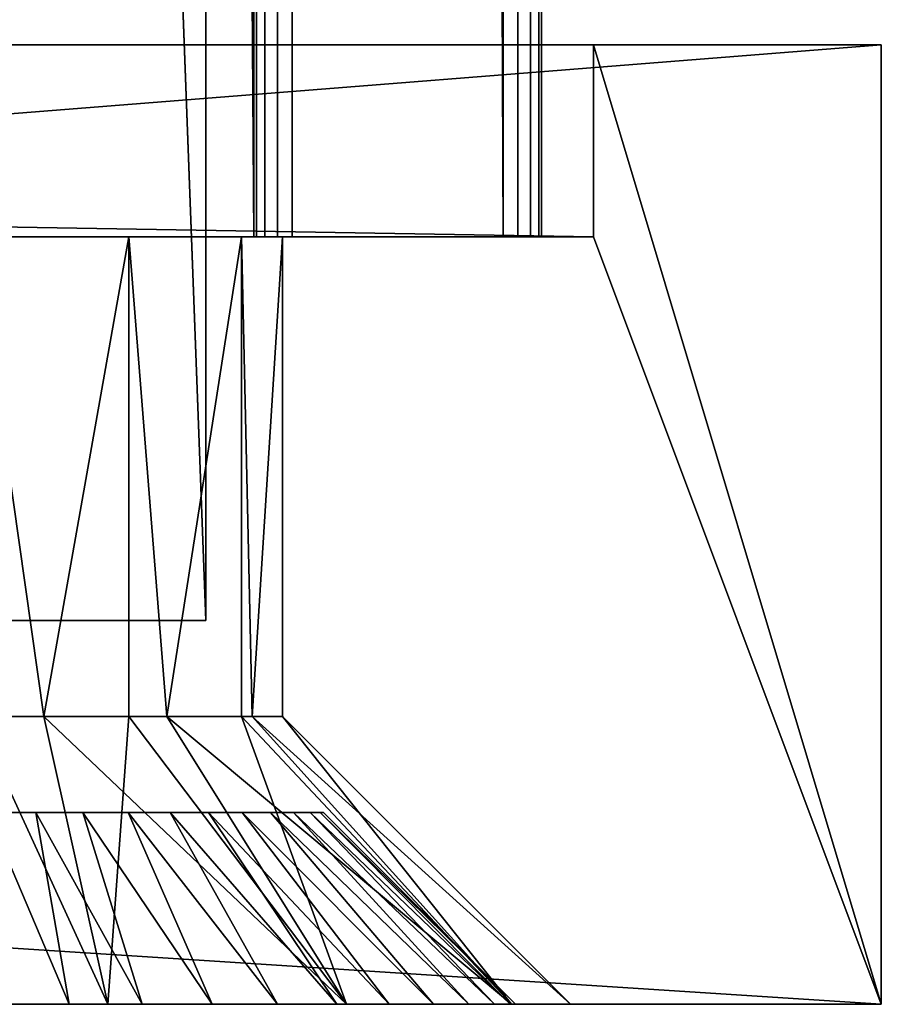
# Model space of a CAD drawing. Header units: millimetres. Extents: x -30 to 33, y 6 to 1514.
# Tile 12 of 43: x 28.44 to 32.93, y 5.78 to 10.91. Entities that reach past the tile are written whole.
import ezdxf

# ---------------------------------------------------------------- set-up
doc = ezdxf.new("R2010")
doc.units = ezdxf.units.MM
doc.header["$LTSCALE"] = 25.4
doc.layers.get('0').update_dxf_attribs({"true_color": 0xff5454})

# ---------------------------------------------------------------- blocks, each defined once
blk = doc.blocks.new('CL-OFFICE-PRO-LED-150-8294-8292-8295-8293.STL')
at = {"color": 7, "true_color": 0xfefefe}
mesh = blk.add_polyface(dxfattribs=at)
corners = [(29.4086, 7.7818, 4.2047), (-26.7859, 1511.7817, 4.2047), (-26.7859, 7.7818, 4.2047), (29.4086, 1511.7817, 4.2047)]
mesh.append_faces([[corners[k] for k in face] for face in [(0, 1, 2), (1, 0, 3)]], dxfattribs={"vtx0": -1, "color": 7})
mesh = blk.add_polyface(dxfattribs=at)
corners = [(29.4086, 1511.7817, 2.485), (-26.7859, 7.7818, 2.485), (-26.7859, 1511.7817, 2.485), (29.4086, 7.7818, 2.485)]
mesh.append_faces([[corners[k] for k in face] for face in [(0, 1, 2), (1, 0, 3)]], dxfattribs={"vtx0": -1, "color": 7})
mesh = blk.add_polyface(dxfattribs=at)
corners = [(29.4086, 1511.7817, 2.485), (29.4086, 7.7818, 4.2047), (29.4086, 7.7818, 2.485), (29.4086, 1511.7817, 4.2047)]
mesh.append_faces([[corners[k] for k in face] for face in [(0, 1, 2), (1, 0, 3)]], dxfattribs={"vtx0": -1, "color": 7})
at = {"color": 250, "true_color": 0x262626}
mesh = blk.add_polyface(dxfattribs=at)
corners = [(29.658, 1509.7819, 66.685), (18.158, 9.7818, 66.685), (18.158, 1509.7819, 66.685), (29.658, 9.7818, 66.685)]
mesh.append_faces([[corners[k] for k in face] for face in [(0, 1, 2), (1, 0, 3)]], dxfattribs={"vtx0": -1, "color": 250})
mesh = blk.add_polyface(dxfattribs=at)
corners = [(29.658, 9.7818, 68.185), (19.658, 1509.7819, 68.185), (19.658, 9.7818, 68.185), (29.658, 1509.7819, 68.185)]
mesh.append_faces([[corners[k] for k in face] for face in [(0, 1, 2), (1, 0, 3)]], dxfattribs={"vtx0": -1, "color": 250})
mesh = blk.add_polyface(dxfattribs=at)
corners = [(29.658, 1509.7819, 71.185), (24.6581, 9.7818, 71.185), (24.6581, 1509.7819, 71.185), (29.658, 9.7818, 71.185)]
mesh.append_faces([[corners[k] for k in face] for face in [(0, 1, 2), (1, 0, 3)]], dxfattribs={"vtx0": -1, "color": 250})
mesh = blk.add_polyface(dxfattribs=at)
corners = [(30.958, 9.7818, 72.485), (24.6581, 1509.7819, 72.485), (24.6581, 9.7818, 72.485), (30.958, 1509.7819, 72.485)]
mesh.append_faces([[corners[k] for k in face] for face in [(0, 1, 2), (1, 0, 3)]], dxfattribs={"vtx0": -1, "color": 250})
mesh = blk.add_polyface(dxfattribs=at)
corners = [(29.658, 1509.7819, 71.185), (29.658, 9.7818, 68.185), (29.658, 9.7818, 71.185), (29.658, 1509.7819, 68.185)]
mesh.append_faces([[corners[k] for k in face] for face in [(0, 1, 2), (1, 0, 3)]], dxfattribs={"vtx0": -1, "color": 250})
mesh = blk.add_polyface(dxfattribs=at)
corners = [(29.658, 1509.7819, 2.685), (29.6733, 9.7818, 2.6084), (29.658, 9.7818, 2.685), (29.6733, 1509.7819, 2.6084)]
mesh.append_faces([[corners[k] for k in face] for face in [(0, 1, 2), (1, 0, 3)]], dxfattribs={"vtx0": -1, "color": 250})
mesh = blk.add_polyface(dxfattribs=at)
corners = [(29.658, 1509.7819, 66.685), (29.658, 9.7818, 2.685), (29.658, 9.7818, 66.685), (29.658, 1509.7819, 2.685)]
mesh.append_faces([[corners[k] for k in face] for face in [(0, 1, 2), (1, 0, 3)]], dxfattribs={"vtx0": -1, "color": 250})
mesh = blk.add_polyface(dxfattribs=at)
corners = [(29.6733, 1509.7819, 2.6084), (29.7166, 9.7818, 2.5435), (29.6733, 9.7818, 2.6084), (29.7166, 1509.7819, 2.5435)]
mesh.append_faces([[corners[k] for k in face] for face in [(0, 1, 2), (1, 0, 3)]], dxfattribs={"vtx0": -1, "color": 250})
mesh = blk.add_polyface(dxfattribs=at)
corners = [(29.7815, 1509.7819, 2.5002), (29.7166, 9.7818, 2.5435), (29.7166, 1509.7819, 2.5435), (29.7815, 9.7818, 2.5002)]
mesh.append_faces([[corners[k] for k in face] for face in [(0, 1, 2), (1, 0, 3)]], dxfattribs={"vtx0": -1, "color": 250})
mesh = blk.add_polyface(dxfattribs=at)
corners = [(29.858, 1509.7819, 2.485), (29.7815, 9.7818, 2.5002), (29.7815, 1509.7819, 2.5002), (29.858, 9.7818, 2.485)]
mesh.append_faces([[corners[k] for k in face] for face in [(0, 1, 2), (1, 0, 3)]], dxfattribs={"vtx0": -1, "color": 250})
mesh = blk.add_polyface(dxfattribs=at)
corners = [(30.958, 1509.7819, 2.485), (29.858, 9.7818, 2.485), (29.858, 1509.7819, 2.485), (30.958, 9.7818, 2.485)]
mesh.append_faces([[corners[k] for k in face] for face in [(0, 1, 2), (1, 0, 3)]], dxfattribs={"vtx0": -1, "color": 250})
mesh = blk.add_polyface(dxfattribs=at)
corners = [(31.0346, 9.7818, 72.4697), (30.958, 1509.7819, 72.485), (30.958, 9.7818, 72.485), (31.0346, 1509.7819, 72.4697)]
mesh.append_faces([[corners[k] for k in face] for face in [(0, 1, 2), (1, 0, 3)]], dxfattribs={"vtx0": -1, "color": 250})
mesh = blk.add_polyface(dxfattribs=at)
corners = [(31.0346, 1509.7819, 2.5002), (30.958, 9.7818, 2.485), (30.958, 1509.7819, 2.485), (31.0346, 9.7818, 2.5002)]
mesh.append_faces([[corners[k] for k in face] for face in [(0, 1, 2), (1, 0, 3)]], dxfattribs={"vtx0": -1, "color": 250})
mesh = blk.add_polyface(dxfattribs=at)
corners = [(31.0995, 9.7818, 72.4264), (31.0346, 1509.7819, 72.4697), (31.0346, 9.7818, 72.4697), (31.0995, 1509.7819, 72.4264)]
mesh.append_faces([[corners[k] for k in face] for face in [(0, 1, 2), (1, 0, 3)]], dxfattribs={"vtx0": -1, "color": 250})
mesh = blk.add_polyface(dxfattribs=at)
corners = [(31.0995, 1509.7819, 2.5435), (31.0346, 9.7818, 2.5002), (31.0346, 1509.7819, 2.5002), (31.0995, 9.7818, 2.5435)]
mesh.append_faces([[corners[k] for k in face] for face in [(0, 1, 2), (1, 0, 3)]], dxfattribs={"vtx0": -1, "color": 250})
mesh = blk.add_polyface(dxfattribs=at)
corners = [(31.1428, 1509.7819, 72.3615), (31.0995, 9.7818, 72.4264), (31.1428, 9.7818, 72.3615), (31.0995, 1509.7819, 72.4264)]
mesh.append_faces([[corners[k] for k in face] for face in [(0, 1, 2), (1, 0, 3)]], dxfattribs={"vtx0": -1, "color": 250})
mesh = blk.add_polyface(dxfattribs=at)
corners = [(31.0995, 1509.7819, 2.5435), (31.1428, 9.7818, 2.6084), (31.0995, 9.7818, 2.5435), (31.1428, 1509.7819, 2.6084)]
mesh.append_faces([[corners[k] for k in face] for face in [(0, 1, 2), (1, 0, 3)]], dxfattribs={"vtx0": -1, "color": 250})
mesh = blk.add_polyface(dxfattribs=at)
corners = [(31.1581, 1509.7819, 72.285), (31.1428, 9.7818, 72.3615), (31.1581, 9.7818, 72.285), (31.1428, 1509.7819, 72.3615)]
mesh.append_faces([[corners[k] for k in face] for face in [(0, 1, 2), (1, 0, 3)]], dxfattribs={"vtx0": -1, "color": 250})
mesh = blk.add_polyface(dxfattribs=at)
corners = [(31.1428, 1509.7819, 2.6084), (31.1581, 9.7818, 2.685), (31.1428, 9.7818, 2.6084), (31.1581, 1509.7819, 2.685)]
mesh.append_faces([[corners[k] for k in face] for face in [(0, 1, 2), (1, 0, 3)]], dxfattribs={"vtx0": -1, "color": 250})
mesh = blk.add_polyface(dxfattribs=at)
corners = [(31.1581, 1509.7819, 2.685), (31.1581, 9.7818, 72.285), (31.1581, 9.7818, 2.685), (31.1581, 1509.7819, 72.285)]
mesh.append_faces([[corners[k] for k in face] for face in [(0, 1, 2), (1, 0, 3)]], dxfattribs={"vtx0": -1, "color": 250})
mesh = blk.add_polyface(dxfattribs=at)
corners = [(-30.372, 5.7818, 72.785), (-28.872, 9.7818, 72.785), (-30.372, 10.7818, 72.785), (32.928, 5.7818, 72.785), (31.428, 9.7818, 72.785), (31.428, 10.7818, 72.785), (32.928, 10.7818, 72.785), (-28.872, 10.7818, 72.785)]
mesh.append_faces([[corners[k] for k in face] for face in [(5, 3, 6)]], dxfattribs={"vtx0": -1, "color": 250})
mesh.append_faces([[corners[k] for k in face] for face in [(0, 1, 2), (1, 3, 4), (4, 3, 5)]], dxfattribs={"vtx0": -1, "vtx1": -1, "color": 250})
mesh.append_faces([[corners[k] for k in face] for face in [(1, 0, 3)]], dxfattribs={"vtx0": -1, "vtx2": -1, "color": 250})
mesh.append_faces([[corners[k] for k in face] for face in [(7, 2, 1)]], dxfattribs={"vtx1": -1, "color": 250})
mesh = blk.add_polyface(dxfattribs=at)
corners = [(32.928, 10.7818, 0.985), (-30.372, 5.7818, 0.985), (-30.372, 10.7818, 0.985), (32.928, 5.7818, 0.985)]
mesh.append_faces([[corners[k] for k in face] for face in [(0, 1, 2), (1, 0, 3)]], dxfattribs={"vtx0": -1, "color": 250})
mesh = blk.add_polyface(dxfattribs=at)
corners = [(-30.372, 10.7818, 0.985), (-28.872, 10.7818, 2.485), (32.928, 10.7818, 0.985), (-30.372, 10.7818, 72.785), (-28.872, 10.7818, 72.785), (31.428, 10.7818, 2.485), (32.928, 10.7818, 72.785), (31.428, 10.7818, 72.785)]
mesh.append_faces([[corners[k] for k in face] for face in [(1, 3, 4), (6, 5, 7)]], dxfattribs={"vtx0": -1, "color": 250})
mesh.append_faces([[corners[k] for k in face] for face in [(0, 1, 2), (2, 5, 6), (5, 2, 1)]], dxfattribs={"vtx0": -1, "vtx1": -1, "color": 250})
mesh.append_faces([[corners[k] for k in face] for face in [(1, 0, 3)]], dxfattribs={"vtx0": -1, "vtx2": -1, "color": 250})
mesh = blk.add_polyface(dxfattribs=at)
corners = [(31.428, 9.7818, 2.485), (-28.872, 10.7818, 2.485), (-28.872, 9.7818, 2.485), (31.428, 10.7818, 2.485)]
mesh.append_faces([[corners[k] for k in face] for face in [(0, 1, 2), (1, 0, 3)]], dxfattribs={"vtx0": -1, "color": 250})
mesh = blk.add_polyface(dxfattribs=at)
corners = [(31.428, 10.7818, 72.785), (31.428, 9.7818, 2.485), (31.428, 9.7818, 72.785), (31.428, 10.7818, 2.485)]
mesh.append_faces([[corners[k] for k in face] for face in [(0, 1, 2), (1, 0, 3)]], dxfattribs={"vtx0": -1, "color": 250})
mesh = blk.add_polyface(dxfattribs=at)
corners = [(32.928, 10.7818, 0.985), (32.928, 5.7818, 72.785), (32.928, 5.7818, 0.985), (32.928, 10.7818, 72.785)]
mesh.append_faces([[corners[k] for k in face] for face in [(0, 1, 2), (1, 0, 3)]], dxfattribs={"vtx0": -1, "color": 250})
mesh = blk.add_polyface(dxfattribs=at)
corners = [(-28.872, 9.7818, 2.485), (-26.452, 9.7818, 42.2493), (31.428, 9.7818, 2.485), (-27.0376, 9.7818, 42.835), (-27.2519, 9.7818, 43.635), (-28.872, 9.7818, 72.785), (-25.652, 9.7818, 42.035), (-27.0376, 9.7818, 44.435), (-26.452, 9.7818, 45.0206), (-25.652, 9.7818, 45.235), (28.208, 9.7818, 45.235), (29.8081, 9.7818, 43.635), (31.428, 9.7818, 72.785), (29.5937, 9.7818, 42.835), (29.008, 9.7818, 42.2493), (28.208, 9.7818, 42.035), (29.5937, 9.7818, 44.435), (29.008, 9.7818, 45.0206), (-24.8519, 9.7818, 42.2493), (27.4081, 9.7818, 42.2493), (-24.2663, 9.7818, 42.835), (26.8224, 9.7818, 42.835), (-24.052, 9.7818, 43.635), (26.608, 9.7818, 43.635), (-24.2663, 9.7818, 44.435), (26.8224, 9.7818, 44.435), (-24.8519, 9.7818, 45.0206), (27.4081, 9.7818, 45.0206)]
mesh.append_faces([[corners[k] for k in face] for face in [(0, 1, 2), (1, 0, 3), (3, 0, 4), (4, 5, 7), (7, 5, 8), (8, 5, 9), (2, 11, 12), (11, 2, 13), (13, 2, 14), (14, 2, 15), (12, 10, 5), (18, 15, 6), (15, 18, 19), (19, 20, 21), (21, 22, 23), (23, 24, 25), (25, 26, 27), (27, 9, 10)]], dxfattribs={"vtx0": -1, "vtx1": -1, "color": 250})
mesh.append_faces([[corners[k] for k in face] for face in [(9, 5, 10), (15, 2, 6)]], dxfattribs={"vtx0": -1, "vtx1": -1, "vtx2": -1, "color": 250})
mesh.append_faces([[corners[k] for k in face] for face in [(4, 0, 5), (2, 1, 6), (12, 11, 16), (12, 16, 17), (12, 17, 10), (19, 18, 20), (21, 20, 22), (23, 22, 24), (25, 24, 26), (27, 26, 9)]], dxfattribs={"vtx0": -1, "vtx2": -1, "color": 250})
mesh = blk.add_polyface(dxfattribs=at)
corners = [(31.0995, 9.7818, 2.5435), (29.858, 9.7818, 2.485), (30.958, 9.7818, 2.485), (29.6733, 9.7818, 2.6084), (31.1581, 9.7818, 2.685), (29.658, 9.7818, 2.685), (31.1581, 9.7818, 72.285), (29.658, 9.7818, 66.685), (29.658, 9.7818, 68.185), (18.158, 9.7818, 66.685), (29.658, 9.7818, 71.185), (24.6581, 9.7818, 71.185), (24.6581, 9.7818, 72.485), (31.1428, 9.7818, 72.3615), (31.0346, 9.7818, 72.4697), (30.958, 9.7818, 72.485), (19.658, 9.7818, 68.185), (18.158, 9.7818, 70.9846), (19.658, 9.7818, 72.485), (-15.602, 9.7818, 70.9846), (-15.602, 9.7818, 66.6701), (-17.1019, 9.7818, 68.185), (-27.1019, 9.7818, 66.6701), (-17.1019, 9.7818, 72.485), (-22.1019, 9.7818, 72.485), (-27.302, 9.7818, 71.185), (-22.1019, 9.7818, 71.185), (-28.602, 9.7818, 72.285), (-28.5752, 9.7818, 72.385), (-28.502, 9.7818, 72.4582), (-28.402, 9.7818, 72.485), (-27.2254, 9.7818, 2.5002), (-28.402, 9.7818, 2.485), (-27.302, 9.7818, 2.485), (-28.502, 9.7818, 2.5118), (-27.1019, 9.7818, 2.685), (-28.602, 9.7818, 2.685), (-27.302, 9.7818, 68.185)]
mesh.append_faces([[corners[k] for k in face] for face in [(0, 1, 2), (12, 14, 15), (24, 25, 26), (29, 24, 30), (31, 32, 33)]], dxfattribs={"vtx0": -1, "color": 250})
mesh.append_faces([[corners[k] for k in face] for face in [(1, 0, 3), (3, 4, 5), (5, 6, 7), (7, 8, 9), (8, 6, 10), (10, 6, 11), (11, 6, 12), (9, 16, 17), (16, 9, 8), (17, 18, 19), (20, 21, 22), (21, 19, 23), (23, 19, 18), (27, 24, 28), (28, 24, 29), (32, 31, 34), (34, 35, 36), (36, 22, 27), (37, 22, 21)]], dxfattribs={"vtx0": -1, "vtx1": -1, "color": 250})
mesh.append_faces([[corners[k] for k in face] for face in [(7, 6, 8), (25, 24, 27), (27, 22, 37)]], dxfattribs={"vtx0": -1, "vtx1": -1, "vtx2": -1, "color": 250})
mesh.append_faces([[corners[k] for k in face] for face in [(3, 0, 4), (5, 4, 6), (12, 6, 13), (12, 13, 14), (17, 16, 18), (21, 20, 19), (34, 31, 35), (36, 35, 22), (27, 37, 25)]], dxfattribs={"vtx0": -1, "vtx2": -1, "color": 250})
mesh = blk.add_polyface(dxfattribs=at)
corners = [(29.008, 9.7818, 45.0206), (28.5641, 7.2818, 45.1948), (28.208, 9.7818, 45.235)]
mesh.append_faces([[corners[k] for k in face] for face in [(0, 1, 2)]], dxfattribs={"color": 250})
mesh = blk.add_polyface(dxfattribs=at)
corners = [(28.5641, 7.2818, 45.1948), (28.208, 7.2818, 45.235), (28.208, 9.7818, 45.235)]
mesh.append_faces([[corners[k] for k in face] for face in [(0, 1, 2)]], dxfattribs={"color": 250})
mesh = blk.add_polyface(dxfattribs=at)
corners = [(29.008, 9.7818, 42.2493), (28.208, 9.7818, 42.035), (28.5641, 7.2818, 42.0751)]
mesh.append_faces([[corners[k] for k in face] for face in [(0, 1, 2)]], dxfattribs={"color": 250})
mesh = blk.add_polyface(dxfattribs=at)
corners = [(28.5641, 7.2818, 42.0751), (28.208, 9.7818, 42.035), (28.208, 7.2818, 42.035)]
mesh.append_faces([[corners[k] for k in face] for face in [(0, 1, 2)]], dxfattribs={"color": 250})
mesh = blk.add_polyface(dxfattribs=at)
corners = [(29.008, 7.2818, 45.0206), (28.5641, 7.2818, 45.1948), (29.008, 9.7818, 45.0206)]
mesh.append_faces([[corners[k] for k in face] for face in [(0, 1, 2)]], dxfattribs={"color": 250})
mesh = blk.add_polyface(dxfattribs=at)
corners = [(29.008, 9.7818, 42.2493), (28.5641, 7.2818, 42.0751), (29.008, 7.2818, 42.2493)]
mesh.append_faces([[corners[k] for k in face] for face in [(0, 1, 2)]], dxfattribs={"color": 250})
mesh = blk.add_polyface(dxfattribs=at)
corners = [(29.5937, 9.7818, 44.435), (29.2056, 7.2818, 44.8859), (29.008, 9.7818, 45.0206)]
mesh.append_faces([[corners[k] for k in face] for face in [(0, 1, 2)]], dxfattribs={"color": 250})
mesh = blk.add_polyface(dxfattribs=at)
corners = [(29.2056, 7.2818, 44.8859), (29.008, 7.2818, 45.0206), (29.008, 9.7818, 45.0206)]
mesh.append_faces([[corners[k] for k in face] for face in [(0, 1, 2)]], dxfattribs={"color": 250})
mesh = blk.add_polyface(dxfattribs=at)
corners = [(29.5937, 9.7818, 42.835), (29.008, 9.7818, 42.2493), (29.2056, 7.2818, 42.384)]
mesh.append_faces([[corners[k] for k in face] for face in [(0, 1, 2)]], dxfattribs={"color": 250})
mesh = blk.add_polyface(dxfattribs=at)
corners = [(29.2056, 7.2818, 42.384), (29.008, 9.7818, 42.2493), (29.008, 7.2818, 42.2493)]
mesh.append_faces([[corners[k] for k in face] for face in [(0, 1, 2)]], dxfattribs={"color": 250})
mesh = blk.add_polyface(dxfattribs=at)
corners = [(29.5937, 9.7818, 44.435), (29.5937, 7.2818, 44.435), (29.2056, 7.2818, 44.8859)]
mesh.append_faces([[corners[k] for k in face] for face in [(0, 1, 2)]], dxfattribs={"color": 250})
mesh = blk.add_polyface(dxfattribs=at)
corners = [(29.5937, 9.7818, 42.835), (29.2056, 7.2818, 42.384), (29.5937, 7.2818, 42.835)]
mesh.append_faces([[corners[k] for k in face] for face in [(0, 1, 2)]], dxfattribs={"color": 250})
mesh = blk.add_polyface(dxfattribs=at)
corners = [(29.8081, 9.7818, 43.635), (29.6496, 7.2818, 44.3292), (29.5937, 9.7818, 44.435)]
mesh.append_faces([[corners[k] for k in face] for face in [(0, 1, 2)]], dxfattribs={"color": 250})
mesh = blk.add_polyface(dxfattribs=at)
corners = [(29.5937, 9.7818, 44.435), (29.6496, 7.2818, 44.3292), (29.5937, 7.2818, 44.435)]
mesh.append_faces([[corners[k] for k in face] for face in [(0, 1, 2)]], dxfattribs={"color": 250})
mesh = blk.add_polyface(dxfattribs=at)
corners = [(29.5937, 9.7818, 42.835), (29.6496, 7.2818, 42.9407), (29.8081, 9.7818, 43.635)]
mesh.append_faces([[corners[k] for k in face] for face in [(0, 1, 2)]], dxfattribs={"color": 250})
mesh = blk.add_polyface(dxfattribs=at)
corners = [(29.5937, 9.7818, 42.835), (29.5937, 7.2818, 42.835), (29.6496, 7.2818, 42.9407)]
mesh.append_faces([[corners[k] for k in face] for face in [(0, 1, 2)]], dxfattribs={"color": 250})
mesh = blk.add_polyface(dxfattribs=at)
corners = [(29.8081, 9.7818, 43.635), (29.6496, 7.2818, 42.9407), (29.8081, 7.2818, 43.635)]
mesh.append_faces([[corners[k] for k in face] for face in [(0, 1, 2)]], dxfattribs={"color": 250})
mesh = blk.add_polyface(dxfattribs=at)
corners = [(29.8081, 9.7818, 43.635), (29.8081, 7.2818, 43.635), (29.6496, 7.2818, 44.3292)]
mesh.append_faces([[corners[k] for k in face] for face in [(0, 1, 2)]], dxfattribs={"color": 250})
at = {"color": 7, "true_color": 0xfefefe}
mesh = blk.add_polyface(dxfattribs=at)
corners = [(29.4086, 7.7818, 4.2047), (-26.7859, 7.7818, 2.485), (29.4086, 7.7818, 2.485), (-26.7859, 7.7818, 4.2047)]
mesh.append_faces([[corners[k] for k in face] for face in [(0, 1, 2), (1, 0, 3)]], dxfattribs={"vtx0": -1, "color": 7})
at = {"color": 250, "true_color": 0x262626}
mesh = blk.add_polyface(dxfattribs=at)
corners = [(28.8979, 5.7818, 40.6127), (28.208, 7.2818, 42.035), (27.5182, 5.7818, 40.6127)]
mesh.append_faces([[corners[k] for k in face] for face in [(0, 1, 2)]], dxfattribs={"color": 250})
mesh = blk.add_polyface(dxfattribs=at)
corners = [(28.8979, 5.7818, 46.6572), (27.5182, 5.7818, 46.6572), (28.208, 7.2818, 45.235)]
mesh.append_faces([[corners[k] for k in face] for face in [(0, 1, 2)]], dxfattribs={"color": 250})
mesh = blk.add_polyface(dxfattribs=at)
corners = [(28.5641, 7.2818, 42.0751), (28.208, 7.2818, 42.035), (28.8979, 5.7818, 40.6127)]
mesh.append_faces([[corners[k] for k in face] for face in [(0, 1, 2)]], dxfattribs={"color": 250})
mesh = blk.add_polyface(dxfattribs=at)
corners = [(28.8979, 5.7818, 46.6572), (28.208, 7.2818, 45.235), (28.5641, 7.2818, 45.1948)]
mesh.append_faces([[corners[k] for k in face] for face in [(0, 1, 2)]], dxfattribs={"color": 250})
mesh = blk.add_polyface(dxfattribs=at)
corners = [(29.008, 7.2818, 42.2493), (28.5641, 7.2818, 42.0751), (28.8979, 5.7818, 40.6127)]
mesh.append_faces([[corners[k] for k in face] for face in [(0, 1, 2)]], dxfattribs={"color": 250})
mesh = blk.add_polyface(dxfattribs=at)
corners = [(28.8979, 5.7818, 46.6572), (28.5641, 7.2818, 45.1948), (30.1409, 5.7818, 46.0586)]
mesh.append_faces([[corners[k] for k in face] for face in [(0, 1, 2)]], dxfattribs={"color": 250})
mesh = blk.add_polyface(dxfattribs=at)
corners = [(30.1409, 5.7818, 46.0586), (28.5641, 7.2818, 45.1948), (29.008, 7.2818, 45.0206)]
mesh.append_faces([[corners[k] for k in face] for face in [(0, 1, 2)]], dxfattribs={"color": 250})
mesh = blk.add_polyface(dxfattribs=at)
corners = [(29.008, 7.2818, 42.2493), (28.8979, 5.7818, 40.6127), (30.1409, 5.7818, 41.2113)]
mesh.append_faces([[corners[k] for k in face] for face in [(0, 1, 2)]], dxfattribs={"color": 250})
mesh = blk.add_polyface(dxfattribs=at)
corners = [(29.2056, 7.2818, 42.384), (29.008, 7.2818, 42.2493), (30.1409, 5.7818, 41.2113)]
mesh.append_faces([[corners[k] for k in face] for face in [(0, 1, 2)]], dxfattribs={"color": 250})
mesh = blk.add_polyface(dxfattribs=at)
corners = [(30.1409, 5.7818, 46.0586), (29.008, 7.2818, 45.0206), (29.2056, 7.2818, 44.8859)]
mesh.append_faces([[corners[k] for k in face] for face in [(0, 1, 2)]], dxfattribs={"color": 250})
mesh = blk.add_polyface(dxfattribs=at)
corners = [(29.5937, 7.2818, 42.835), (29.2056, 7.2818, 42.384), (30.1409, 5.7818, 41.2113)]
mesh.append_faces([[corners[k] for k in face] for face in [(0, 1, 2)]], dxfattribs={"color": 250})
mesh = blk.add_polyface(dxfattribs=at)
corners = [(30.1409, 5.7818, 46.0586), (29.2056, 7.2818, 44.8859), (31.0011, 5.7818, 44.98)]
mesh.append_faces([[corners[k] for k in face] for face in [(0, 1, 2)]], dxfattribs={"color": 250})
mesh = blk.add_polyface(dxfattribs=at)
corners = [(31.0011, 5.7818, 44.98), (29.2056, 7.2818, 44.8859), (29.5937, 7.2818, 44.435)]
mesh.append_faces([[corners[k] for k in face] for face in [(0, 1, 2)]], dxfattribs={"color": 250})
mesh = blk.add_polyface(dxfattribs=at)
corners = [(29.5937, 7.2818, 42.835), (30.1409, 5.7818, 41.2113), (31.0011, 5.7818, 42.2899)]
mesh.append_faces([[corners[k] for k in face] for face in [(0, 1, 2)]], dxfattribs={"color": 250})
mesh = blk.add_polyface(dxfattribs=at)
corners = [(31.0011, 5.7818, 44.98), (29.5937, 7.2818, 44.435), (29.6496, 7.2818, 44.3292)]
mesh.append_faces([[corners[k] for k in face] for face in [(0, 1, 2)]], dxfattribs={"color": 250})
mesh = blk.add_polyface(dxfattribs=at)
corners = [(29.6496, 7.2818, 42.9407), (29.5937, 7.2818, 42.835), (31.0011, 5.7818, 42.2899)]
mesh.append_faces([[corners[k] for k in face] for face in [(0, 1, 2)]], dxfattribs={"color": 250})
mesh = blk.add_polyface(dxfattribs=at)
corners = [(29.6496, 7.2818, 44.3292), (31.308, 5.7818, 43.635), (31.0011, 5.7818, 44.98), (29.8081, 7.2818, 43.635)]
mesh.append_faces([[corners[k] for k in face] for face in [(0, 1, 2), (1, 0, 3)]], dxfattribs={"vtx0": -1, "color": 250})
mesh = blk.add_polyface(dxfattribs=at)
corners = [(29.8081, 7.2818, 43.635), (31.0011, 5.7818, 42.2899), (31.308, 5.7818, 43.635), (29.6496, 7.2818, 42.9407)]
mesh.append_faces([[corners[k] for k in face] for face in [(0, 1, 2), (1, 0, 3)]], dxfattribs={"vtx0": -1, "color": 250})
at = {"color": 8, "true_color": 0x7c7b7b}
mesh = blk.add_polyface(dxfattribs=at)
corners = [(28.0185, 6.7818, 41.8312), (28.523, 6.7818, 41.8489), (28.2713, 6.7818, 41.8224), (27.7693, 6.7818, 41.8752), (28.7685, 6.7818, 41.9101), (27.5286, 6.7818, 41.9534), (29.0031, 6.7818, 42.0049), (27.3012, 6.7818, 42.0643), (29.2222, 6.7818, 42.1314), (27.0915, 6.7818, 42.2058), (29.4216, 6.7818, 42.2872), (26.9034, 6.7818, 42.3751), (29.5974, 6.7818, 42.4692), (26.7408, 6.7818, 42.5689), (29.7461, 6.7818, 42.6739), (26.6067, 6.7818, 42.7835), (29.8649, 6.7818, 42.8973), (26.5038, 6.7818, 43.0147), (29.9514, 6.7818, 43.1351), (26.434, 6.7818, 43.2579), (30.004, 6.7818, 43.3825), (26.3988, 6.7818, 43.5084), (30.0217, 6.7818, 43.635), (26.3988, 6.7818, 43.7615), (30.004, 6.7818, 43.8874), (26.434, 6.7818, 44.012), (29.9514, 6.7818, 44.1349), (26.5038, 6.7818, 44.2553), (29.8649, 6.7818, 44.3726), (26.6067, 6.7818, 44.4864), (29.7461, 6.7818, 44.596), (26.7408, 6.7818, 44.701), (29.5974, 6.7818, 44.8008), (26.9034, 6.7818, 44.8948), (29.4216, 6.7818, 44.9828), (27.0915, 6.7818, 45.0641), (29.2222, 6.7818, 45.1385), (27.3012, 6.7818, 45.2056), (29.0031, 6.7818, 45.2651), (27.5286, 6.7818, 45.3165), (28.7685, 6.7818, 45.3598), (27.7693, 6.7818, 45.3947), (28.523, 6.7818, 45.4211), (28.0185, 6.7818, 45.4387), (28.2713, 6.7818, 45.4475)]
mesh.append_faces([[corners[k] for k in face] for face in [(0, 1, 2), (42, 43, 44)]], dxfattribs={"vtx0": -1, "color": 8})
mesh.append_faces([[corners[k] for k in face] for face in [(1, 3, 4), (4, 5, 6), (6, 7, 8), (8, 9, 10), (10, 11, 12), (12, 13, 14), (14, 15, 16), (16, 17, 18), (18, 19, 20), (20, 21, 22), (22, 23, 24), (24, 25, 26), (26, 27, 28), (28, 29, 30), (30, 31, 32), (32, 33, 34), (34, 35, 36), (36, 37, 38), (38, 39, 40), (40, 41, 42)]], dxfattribs={"vtx0": -1, "vtx1": -1, "color": 8})
mesh.append_faces([[corners[k] for k in face] for face in [(1, 0, 3), (4, 3, 5), (6, 5, 7), (8, 7, 9), (10, 9, 11), (12, 11, 13), (14, 13, 15), (16, 15, 17), (18, 17, 19), (20, 19, 21), (22, 21, 23), (24, 23, 25), (26, 25, 27), (28, 27, 29), (30, 29, 31), (32, 31, 33), (34, 33, 35), (36, 35, 37), (38, 37, 39), (40, 39, 41), (42, 41, 43)]], dxfattribs={"vtx0": -1, "vtx2": -1, "color": 8})
mesh = blk.add_polyface(dxfattribs=at)
corners = [(28.2713, 6.7818, 45.4475), (28.6966, 5.7818, 46.4059), (28.523, 6.7818, 45.4211), (28.3062, 5.7818, 46.4469)]
mesh.append_faces([[corners[k] for k in face] for face in [(0, 1, 2), (1, 0, 3)]], dxfattribs={"vtx0": -1, "color": 8})
mesh = blk.add_polyface(dxfattribs=at)
corners = [(28.2713, 6.7818, 41.8224), (28.6966, 5.7818, 40.8641), (28.3062, 5.7818, 40.823), (28.523, 6.7818, 41.8489)]
mesh.append_faces([[corners[k] for k in face] for face in [(0, 1, 2), (1, 0, 3)]], dxfattribs={"vtx0": -1, "color": 8})
mesh = blk.add_polyface(dxfattribs=at)
corners = [(28.523, 6.7818, 45.4211), (29.0775, 5.7818, 46.3109), (28.7685, 6.7818, 45.3598), (28.6966, 5.7818, 46.4059)]
mesh.append_faces([[corners[k] for k in face] for face in [(0, 1, 2), (1, 0, 3)]], dxfattribs={"vtx0": -1, "color": 8})
mesh = blk.add_polyface(dxfattribs=at)
corners = [(28.523, 6.7818, 41.8489), (29.0775, 5.7818, 40.959), (28.6966, 5.7818, 40.8641), (28.7685, 6.7818, 41.9101)]
mesh.append_faces([[corners[k] for k in face] for face in [(0, 1, 2), (1, 0, 3)]], dxfattribs={"vtx0": -1, "color": 8})
mesh = blk.add_polyface(dxfattribs=at)
corners = [(28.7685, 6.7818, 45.3598), (29.4415, 5.7818, 46.1638), (29.0031, 6.7818, 45.2651), (29.0775, 5.7818, 46.3109)]
mesh.append_faces([[corners[k] for k in face] for face in [(0, 1, 2), (1, 0, 3)]], dxfattribs={"vtx0": -1, "color": 8})
mesh = blk.add_polyface(dxfattribs=at)
corners = [(28.7685, 6.7818, 41.9101), (29.4415, 5.7818, 41.1061), (29.0775, 5.7818, 40.959), (29.0031, 6.7818, 42.0049)]
mesh.append_faces([[corners[k] for k in face] for face in [(0, 1, 2), (1, 0, 3)]], dxfattribs={"vtx0": -1, "color": 8})
mesh = blk.add_polyface(dxfattribs=at)
corners = [(29.0031, 6.7818, 45.2651), (29.7814, 5.7818, 45.9676), (29.2222, 6.7818, 45.1385), (29.4415, 5.7818, 46.1638)]
mesh.append_faces([[corners[k] for k in face] for face in [(0, 1, 2), (1, 0, 3)]], dxfattribs={"vtx0": -1, "color": 8})
mesh = blk.add_polyface(dxfattribs=at)
corners = [(29.0031, 6.7818, 42.0049), (29.7814, 5.7818, 41.3023), (29.4415, 5.7818, 41.1061), (29.2222, 6.7818, 42.1314)]
mesh.append_faces([[corners[k] for k in face] for face in [(0, 1, 2), (1, 0, 3)]], dxfattribs={"vtx0": -1, "color": 8})
mesh = blk.add_polyface(dxfattribs=at)
corners = [(29.2222, 6.7818, 45.1385), (30.0907, 5.7818, 45.7259), (29.4216, 6.7818, 44.9828), (29.7814, 5.7818, 45.9676)]
mesh.append_faces([[corners[k] for k in face] for face in [(0, 1, 2), (1, 0, 3)]], dxfattribs={"vtx0": -1, "color": 8})
mesh = blk.add_polyface(dxfattribs=at)
corners = [(29.2222, 6.7818, 42.1314), (30.0907, 5.7818, 41.544), (29.7814, 5.7818, 41.3023), (29.4216, 6.7818, 42.2872)]
mesh.append_faces([[corners[k] for k in face] for face in [(0, 1, 2), (1, 0, 3)]], dxfattribs={"vtx0": -1, "color": 8})
mesh = blk.add_polyface(dxfattribs=at)
corners = [(29.4216, 6.7818, 44.9828), (30.3634, 5.7818, 45.4435), (29.5974, 6.7818, 44.8008), (30.0907, 5.7818, 45.7259)]
mesh.append_faces([[corners[k] for k in face] for face in [(0, 1, 2), (1, 0, 3)]], dxfattribs={"vtx0": -1, "color": 8})
mesh = blk.add_polyface(dxfattribs=at)
corners = [(29.4216, 6.7818, 42.2872), (30.3634, 5.7818, 41.8264), (30.0907, 5.7818, 41.544), (29.5974, 6.7818, 42.4692)]
mesh.append_faces([[corners[k] for k in face] for face in [(0, 1, 2), (1, 0, 3)]], dxfattribs={"vtx0": -1, "color": 8})
mesh = blk.add_polyface(dxfattribs=at)
corners = [(29.5974, 6.7818, 44.8008), (30.5942, 5.7818, 45.126), (29.7461, 6.7818, 44.596), (30.3634, 5.7818, 45.4435)]
mesh.append_faces([[corners[k] for k in face] for face in [(0, 1, 2), (1, 0, 3)]], dxfattribs={"vtx0": -1, "color": 8})
mesh = blk.add_polyface(dxfattribs=at)
corners = [(29.5974, 6.7818, 42.4692), (30.5942, 5.7818, 42.144), (30.3634, 5.7818, 41.8264), (29.7461, 6.7818, 42.6739)]
mesh.append_faces([[corners[k] for k in face] for face in [(0, 1, 2), (1, 0, 3)]], dxfattribs={"vtx0": -1, "color": 8})
mesh = blk.add_polyface(dxfattribs=at)
corners = [(29.7461, 6.7818, 44.596), (30.7784, 5.7818, 44.7794), (29.8649, 6.7818, 44.3726), (30.5942, 5.7818, 45.126)]
mesh.append_faces([[corners[k] for k in face] for face in [(0, 1, 2), (1, 0, 3)]], dxfattribs={"vtx0": -1, "color": 8})
mesh = blk.add_polyface(dxfattribs=at)
corners = [(29.7461, 6.7818, 42.6739), (30.7784, 5.7818, 42.4905), (30.5942, 5.7818, 42.144), (29.8649, 6.7818, 42.8973)]
mesh.append_faces([[corners[k] for k in face] for face in [(0, 1, 2), (1, 0, 3)]], dxfattribs={"vtx0": -1, "color": 8})
mesh = blk.add_polyface(dxfattribs=at)
corners = [(29.8649, 6.7818, 44.3726), (30.9127, 5.7818, 44.4105), (29.9514, 6.7818, 44.1349), (30.7784, 5.7818, 44.7794)]
mesh.append_faces([[corners[k] for k in face] for face in [(0, 1, 2), (1, 0, 3)]], dxfattribs={"vtx0": -1, "color": 8})
mesh = blk.add_polyface(dxfattribs=at)
corners = [(29.8649, 6.7818, 42.8973), (30.9127, 5.7818, 42.8594), (30.7784, 5.7818, 42.4905), (29.9514, 6.7818, 43.1351)]
mesh.append_faces([[corners[k] for k in face] for face in [(0, 1, 2), (1, 0, 3)]], dxfattribs={"vtx0": -1, "color": 8})
mesh = blk.add_polyface(dxfattribs=at)
corners = [(29.9514, 6.7818, 44.1349), (30.9943, 5.7818, 44.0265), (30.004, 6.7818, 43.8874), (30.9127, 5.7818, 44.4105)]
mesh.append_faces([[corners[k] for k in face] for face in [(0, 1, 2), (1, 0, 3)]], dxfattribs={"vtx0": -1, "color": 8})
mesh = blk.add_polyface(dxfattribs=at)
corners = [(29.9514, 6.7818, 43.1351), (30.9943, 5.7818, 43.2434), (30.9127, 5.7818, 42.8594), (30.004, 6.7818, 43.3825)]
mesh.append_faces([[corners[k] for k in face] for face in [(0, 1, 2), (1, 0, 3)]], dxfattribs={"vtx0": -1, "color": 8})
mesh = blk.add_polyface(dxfattribs=at)
corners = [(30.004, 6.7818, 43.8874), (31.0217, 5.7818, 43.635), (30.0217, 6.7818, 43.635), (30.9943, 5.7818, 44.0265)]
mesh.append_faces([[corners[k] for k in face] for face in [(0, 1, 2), (1, 0, 3)]], dxfattribs={"vtx0": -1, "color": 8})
mesh = blk.add_polyface(dxfattribs=at)
corners = [(30.004, 6.7818, 43.3825), (31.0217, 5.7818, 43.635), (30.9943, 5.7818, 43.2434), (30.0217, 6.7818, 43.635)]
mesh.append_faces([[corners[k] for k in face] for face in [(0, 1, 2), (1, 0, 3)]], dxfattribs={"vtx0": -1, "color": 8})
at = {"color": 250, "true_color": 0x262626}
mesh = blk.add_polyface(dxfattribs=at)
corners = [(32.928, 5.7818, 0.985), (30.1409, 5.7818, 41.2113), (-30.372, 5.7818, 0.985), (31.0011, 5.7818, 42.2899), (31.308, 5.7818, 43.635), (32.928, 5.7818, 72.785), (28.8979, 5.7818, 40.6127), (31.0011, 5.7818, 44.98), (30.1409, 5.7818, 46.0586), (28.8979, 5.7818, 46.6572), (27.5182, 5.7818, 46.6572), (-24.9621, 5.7818, 46.6572), (-26.3418, 5.7818, 46.6572), (-28.7519, 5.7818, 43.635), (-30.372, 5.7818, 72.785), (-28.445, 5.7818, 42.2899), (-27.5848, 5.7818, 41.2113), (-26.3418, 5.7818, 40.6127), (27.5182, 5.7818, 40.6127), (-24.9621, 5.7818, 40.6127), (-28.445, 5.7818, 44.98), (-27.5848, 5.7818, 46.0586), (26.2752, 5.7818, 41.2113), (-23.7191, 5.7818, 41.2113), (25.415, 5.7818, 42.2899), (-22.8589, 5.7818, 42.2899), (25.108, 5.7818, 43.635), (-22.552, 5.7818, 43.635), (25.415, 5.7818, 44.98), (-22.8589, 5.7818, 44.98), (26.2752, 5.7818, 46.0586), (-23.7191, 5.7818, 46.0586)]
mesh.append_faces([[corners[k] for k in face] for face in [(0, 1, 2), (1, 0, 3), (3, 0, 4), (4, 5, 7), (7, 5, 8), (8, 5, 9), (9, 5, 10), (11, 5, 12), (2, 13, 14), (13, 2, 15), (15, 2, 16), (16, 2, 17), (17, 18, 19), (14, 12, 5), (22, 19, 18), (19, 22, 23), (23, 24, 25), (25, 26, 27), (27, 28, 29), (29, 30, 31), (31, 10, 11)]], dxfattribs={"vtx0": -1, "vtx1": -1, "color": 250})
mesh.append_faces([[corners[k] for k in face] for face in [(10, 5, 11), (17, 2, 6)]], dxfattribs={"vtx0": -1, "vtx1": -1, "vtx2": -1, "color": 250})
mesh.append_faces([[corners[k] for k in face] for face in [(4, 0, 5), (2, 1, 6), (17, 6, 18), (14, 13, 20), (14, 20, 21), (14, 21, 12), (23, 22, 24), (25, 24, 26), (27, 26, 28), (29, 28, 30), (31, 30, 10)]], dxfattribs={"vtx0": -1, "vtx2": -1, "color": 250})
at = {"color": 8, "true_color": 0x7c7b7b}
mesh = blk.add_polyface(dxfattribs=at)
corners = [(28.6966, 5.7818, 40.8641), (27.9139, 5.7818, 40.8367), (28.3062, 5.7818, 40.823), (27.5274, 5.7818, 40.9049), (29.0775, 5.7818, 40.959), (27.154, 5.7818, 41.0262), (29.4415, 5.7818, 41.1061), (26.8012, 5.7818, 41.1983), (29.7814, 5.7818, 41.3023), (26.4758, 5.7818, 41.4178), (30.0907, 5.7818, 41.544), (26.1841, 5.7818, 41.6804), (30.3634, 5.7818, 41.8264), (25.9318, 5.7818, 41.9811), (30.5942, 5.7818, 42.144), (25.7237, 5.7818, 42.314), (30.7784, 5.7818, 42.4905), (25.5641, 5.7818, 42.6726), (30.9127, 5.7818, 42.8594), (25.4559, 5.7818, 43.05), (30.9943, 5.7818, 43.2434), (25.4013, 5.7818, 43.4387), (31.0217, 5.7818, 43.635), (25.4013, 5.7818, 43.8312), (30.9943, 5.7818, 44.0265), (25.4559, 5.7818, 44.22), (30.9127, 5.7818, 44.4105), (25.5641, 5.7818, 44.5973), (30.7784, 5.7818, 44.7794), (25.7237, 5.7818, 44.9559), (30.5942, 5.7818, 45.126), (25.9318, 5.7818, 45.2888), (30.3634, 5.7818, 45.4435), (26.1841, 5.7818, 45.5895), (30.0907, 5.7818, 45.7259), (26.4758, 5.7818, 45.8521), (29.7814, 5.7818, 45.9676), (26.8012, 5.7818, 46.0717), (29.4415, 5.7818, 46.1638), (27.154, 5.7818, 46.2437), (29.0775, 5.7818, 46.3109), (27.5274, 5.7818, 46.365), (28.6966, 5.7818, 46.4059), (27.9139, 5.7818, 46.4332), (28.3062, 5.7818, 46.4469)]
mesh.append_faces([[corners[k] for k in face] for face in [(0, 1, 2), (43, 42, 44)]], dxfattribs={"vtx0": -1, "color": 8})
mesh.append_faces([[corners[k] for k in face] for face in [(1, 0, 3), (3, 4, 5), (5, 6, 7), (7, 8, 9), (9, 10, 11), (11, 12, 13), (13, 14, 15), (15, 16, 17), (17, 18, 19), (19, 20, 21), (21, 22, 23), (23, 24, 25), (25, 26, 27), (27, 28, 29), (29, 30, 31), (31, 32, 33), (33, 34, 35), (35, 36, 37), (37, 38, 39), (39, 40, 41), (41, 42, 43)]], dxfattribs={"vtx0": -1, "vtx1": -1, "color": 8})
mesh.append_faces([[corners[k] for k in face] for face in [(3, 0, 4), (5, 4, 6), (7, 6, 8), (9, 8, 10), (11, 10, 12), (13, 12, 14), (15, 14, 16), (17, 16, 18), (19, 18, 20), (21, 20, 22), (23, 22, 24), (25, 24, 26), (27, 26, 28), (29, 28, 30), (31, 30, 32), (33, 32, 34), (35, 34, 36), (37, 36, 38), (39, 38, 40), (41, 40, 42)]], dxfattribs={"vtx0": -1, "vtx2": -1, "color": 8})

msp = doc.modelspace()

# ---------------------------------------------------------------- block references
at = {"color": 0}
msp.add_blockref('CL-OFFICE-PRO-LED-150-8294-8292-8295-8293.STL', (0, 0), dxfattribs=at)

doc.saveas('drawing.dxf')
